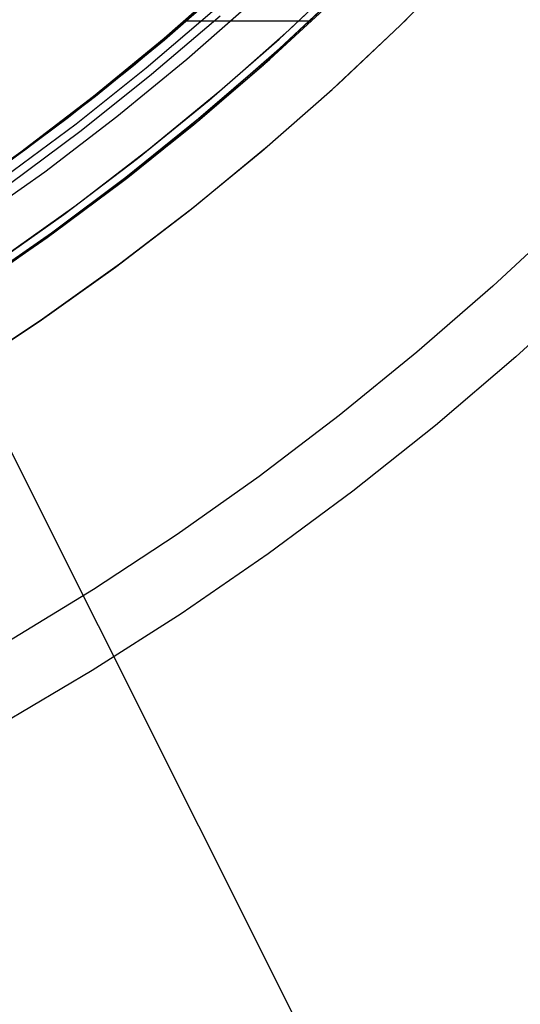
# Model space of a CAD drawing. Header units: millimetres. Extents: x 6239 to 7218, y -13987 to -13139.
# Tile 50 of 256: x 6770 to 6784, y -13538 to -13511. Entities that reach past the tile are written whole.
import ezdxf

# ---------------------------------------------------------------- set-up
doc = ezdxf.new("R2010")
doc.units = ezdxf.units.MM
doc.layers.add('color', color=7, linetype='Continuous')
doc.layers.add('luz', color=7, linetype='Continuous')

msp = doc.modelspace()

# ---------------------------------------------------------------- linework, layer by layer
at = {"color": 7, "true_color": 0xffffff}
for p, q in [((6774.327, -13511.449, 51.544), (6776.212, -13509.788, 51.109)), ((6774.327, -13511.449, 51.544), (6776.212, -13509.788, 51.109)), ((6774.333, -13511.493, 67.912), (6776.165, -13509.886, 67.912)), ((6777.485, -13511.738, 58.537), (6779.368, -13509.976, 58.103)), ((6777.485, -13511.738, 58.537), (6779.368, -13509.976, 58.103)), ((6774.946, -13512.022, 46.475), (6776.812, -13510.379, 46.475)), ((6774.946, -13512.022, 46.475), (6776.812, -13510.379, 46.475)), ((6774.946, -13512.022, 46.475), (6776.812, -13510.379, 46.475)), ((6779.084, -13510.257, 50.446), (6777.205, -13511.994, 50.88)), ((6779.084, -13510.257, 50.446), (6777.205, -13511.994, 50.88)), ((6777.226, -13512.025, 68.662), (6779.09, -13510.305, 68.662)), ((6773.475, -13512.187, 88.1), (6775.247, -13510.688, 88.1)), ((6773.475, -13512.187, 88.1), (6775.247, -13510.688, 88.1)), ((6773.483, -13512.198, 88.1), (6775.253, -13510.696, 88.1)), ((6775.48, -13510.5, 59), (6773.602, -13512.104, 59.434)), ((6775.48, -13510.5, 59), (6773.602, -13512.104, 59.434)), ((6775.523, -13510.462, 89.35), (6773.662, -13512.054, 89.35)), ((6775.523, -13510.462, 89.35), (6773.662, -13512.054, 89.35)), ((6775.523, -13510.462, 46.475), (6773.662, -13512.054, 46.475)), ((6775.523, -13510.462, 46.475), (6773.662, -13512.054, 46.475)), ((6773.833, -13512.261, 89.031), (6775.701, -13510.663, 89.031)), ((6773.833, -13512.261, 89.031), (6775.701, -13510.663, 89.031)), ((6777.048, -13512.184, 47.975), (6778.911, -13510.474, 47.975)), ((6777.048, -13512.184, 89.35), (6778.911, -13510.474, 89.35)), ((6777.048, -13512.184, 89.35), (6778.911, -13510.474, 89.35)), ((6777.048, -13512.184, 47.975), (6778.911, -13510.474, 47.975)), ((6773.982, -13512.441, 88.605), (6775.856, -13510.838, 88.605)), ((6773.982, -13512.441, 88.605), (6775.856, -13510.838, 88.605)), ((6778.369, -13510.984, 58.333), (6774.927, -13510.984, 59.128)), ((6772.387, -13513.042, 51.992), (6774.327, -13511.449, 51.544)), ((6772.387, -13513.042, 51.992), (6774.327, -13511.449, 51.544)), ((6772.446, -13513.036, 67.912), (6774.333, -13511.493, 67.912)), ((6775.544, -13513.431, 58.986), (6777.485, -13511.738, 58.537)), ((6775.544, -13513.431, 58.986), (6777.485, -13511.738, 58.537)), ((6773.662, -13512.054, 89.35), (6771.747, -13513.581, 89.35)), ((6773.662, -13512.054, 89.35), (6771.747, -13513.581, 89.35)), ((6773.662, -13512.054, 46.475), (6771.747, -13513.581, 46.475)), ((6773.662, -13512.054, 46.475), (6771.747, -13513.581, 46.475)), ((6773.025, -13513.599, 46.475), (6774.946, -13512.022, 46.475)), ((6773.025, -13513.599, 46.475), (6774.946, -13512.022, 46.475)), ((6773.025, -13513.599, 46.475), (6774.946, -13512.022, 46.475)), ((6777.205, -13511.994, 50.88), (6775.268, -13513.665, 51.327)), ((6777.205, -13511.994, 50.88), (6775.268, -13513.665, 51.327)), ((6775.305, -13513.68, 68.662), (6777.226, -13512.025, 68.662)), ((6771.655, -13513.628, 88.1), (6773.475, -13512.187, 88.1)), ((6771.655, -13513.628, 88.1), (6773.475, -13512.187, 88.1)), ((6771.664, -13513.641, 88.1), (6773.483, -13512.198, 88.1)), ((6773.602, -13512.104, 59.434), (6771.672, -13513.639, 59.879)), ((6773.602, -13512.104, 59.434), (6771.672, -13513.639, 59.879)), ((6771.911, -13513.794, 89.031), (6773.833, -13512.261, 89.031)), ((6771.911, -13513.794, 89.031), (6773.833, -13512.261, 89.031)), ((6775.127, -13513.827, 47.975), (6777.048, -13512.184, 47.975)), ((6775.127, -13513.827, 89.35), (6777.048, -13512.184, 89.35)), ((6775.127, -13513.827, 89.35), (6777.048, -13512.184, 89.35)), ((6775.127, -13513.827, 47.975), (6777.048, -13512.184, 47.975)), ((6772.053, -13513.979, 88.605), (6773.982, -13512.441, 88.605)), ((6772.053, -13513.979, 88.605), (6773.982, -13512.441, 88.605)), ((6770.393, -13514.564, 52.453), (6772.387, -13513.042, 51.992)), ((6770.393, -13514.564, 52.453), (6772.387, -13513.042, 51.992)), ((6770.508, -13514.513, 67.912), (6772.446, -13513.036, 67.912)), ((6771.672, -13513.639, 59.879), (6769.695, -13515.103, 60.336)), ((6771.672, -13513.639, 59.879), (6769.695, -13515.103, 60.336)), ((6771.747, -13513.581, 89.35), (6769.781, -13515.041, 89.35)), ((6771.747, -13513.581, 89.35), (6769.781, -13515.041, 89.35)), ((6771.747, -13513.581, 46.475), (6769.781, -13515.041, 46.475)), ((6771.747, -13513.581, 46.475), (6769.781, -13515.041, 46.475)), ((6769.79, -13515.01, 88.1), (6771.655, -13513.628, 88.1)), ((6769.79, -13515.01, 88.1), (6771.655, -13513.628, 88.1)), ((6769.8, -13515.024, 88.1), (6771.664, -13513.641, 88.1)), ((6771.05, -13515.108, 46.475), (6773.025, -13513.599, 46.475)), ((6771.05, -13515.108, 46.475), (6773.025, -13513.599, 46.475)), ((6771.05, -13515.108, 46.475), (6773.025, -13513.599, 46.475)), ((6775.268, -13513.665, 51.327), (6773.277, -13515.266, 51.787)), ((6775.268, -13513.665, 51.327), (6773.277, -13515.266, 51.787)), ((6773.327, -13515.267, 68.662), (6775.305, -13513.68, 68.662)), ((6773.546, -13515.055, 59.447), (6775.544, -13513.431, 58.986)), ((6773.546, -13515.055, 59.447), (6775.544, -13513.431, 58.986)), ((6769.937, -13515.26, 89.031), (6771.911, -13513.794, 89.031)), ((6769.937, -13515.26, 89.031), (6771.911, -13513.794, 89.031)), ((6773.15, -13515.404, 47.975), (6775.127, -13513.827, 47.975)), ((6773.15, -13515.404, 89.35), (6775.127, -13513.827, 89.35)), ((6773.15, -13515.404, 89.35), (6775.127, -13513.827, 89.35)), ((6773.15, -13515.404, 47.975), (6775.127, -13513.827, 47.975)), ((6770.073, -13515.449, 88.605), (6772.053, -13513.979, 88.605)), ((6770.073, -13515.449, 88.605), (6772.053, -13513.979, 88.605)), ((6768.35, -13516.015, 52.924), (6770.393, -13514.564, 52.453)), ((6768.35, -13516.015, 52.924), (6770.393, -13514.564, 52.453)), ((6768.52, -13515.923, 67.912), (6770.508, -13514.513, 67.912)), ((6769.023, -13516.548, 46.475), (6771.05, -13515.108, 46.475)), ((6769.023, -13516.548, 46.475), (6771.05, -13515.108, 46.475)), ((6769.023, -13516.548, 46.475), (6771.05, -13515.108, 46.475)), ((6773.277, -13515.266, 51.787), (6771.233, -13516.797, 52.259)), ((6773.277, -13515.266, 51.787), (6771.233, -13516.797, 52.259)), ((6771.296, -13516.785, 68.662), (6773.327, -13515.267, 68.662)), ((6771.496, -13516.607, 59.92), (6773.546, -13515.055, 59.447)), ((6771.496, -13516.607, 59.92), (6773.546, -13515.055, 59.447)), ((6771.12, -13516.911, 47.975), (6773.15, -13515.404, 47.975)), ((6771.12, -13516.911, 89.35), (6773.15, -13515.404, 89.35)), ((6771.12, -13516.911, 89.35), (6773.15, -13515.404, 89.35)), ((6771.12, -13516.911, 47.975), (6773.15, -13515.404, 47.975)), ((6769.394, -13518.085, 60.405), (6771.496, -13516.607, 59.92)), ((6769.394, -13518.085, 60.405), (6771.496, -13516.607, 59.92)), ((6769.039, -13518.347, 47.975), (6771.12, -13516.911, 47.975)), ((6769.039, -13518.347, 89.35), (6771.12, -13516.911, 89.35)), ((6769.039, -13518.347, 89.35), (6771.12, -13516.911, 89.35)), ((6769.039, -13518.347, 47.975), (6771.12, -13516.911, 47.975)), ((6771.233, -13516.797, 52.259), (6769.14, -13518.255, 52.742)), ((6771.233, -13516.797, 52.259), (6769.14, -13518.255, 52.742)), ((6769.213, -13518.231, 68.662), (6771.296, -13516.785, 68.662))]:
    msp.add_line(p, q, dxfattribs=at)
at = {"layer": 'color', "color": 254, "true_color": 0xcad1ee}
for p, q in [((6780.792, -13511.104, 22.446), (6782.596, -13509.287, 22.446)), ((6780.792, -13511.104, 22.446), (6782.596, -13509.287, 22.446)), ((6779.573, -13509.499, 43.5), (6777.743, -13511.231, 43.5)), ((6779.573, -13509.499, 43.5), (6777.743, -13511.231, 43.5)), ((6779.573, -13509.499, 33.399), (6777.743, -13511.231, 33.399)), ((6777.473, -13511.478, 23.298), (6779.324, -13509.743, 23.298)), ((6777.473, -13511.478, 23.298), (6779.324, -13509.743, 23.298)), ((6780.973, -13510.927, 43.5), (6779.093, -13512.707, 43.5)), ((6780.973, -13510.927, 43.5), (6779.093, -13512.707, 43.5)), ((6780.973, -13510.927, 32.973), (6779.093, -13512.707, 32.973)), ((6777.743, -13511.231, 43.5), (6775.855, -13512.9, 43.5)), ((6777.743, -13511.231, 43.5), (6775.855, -13512.9, 43.5)), ((6777.743, -13511.231, 33.399), (6775.855, -13512.9, 33.399)), ((6778.927, -13512.859, 22.446), (6780.792, -13511.104, 22.446)), ((6778.927, -13512.859, 22.446), (6780.792, -13511.104, 22.446)), ((6775.563, -13513.147, 23.298), (6777.473, -13511.478, 23.298)), ((6775.563, -13513.147, 23.298), (6777.473, -13511.478, 23.298)), ((6777.003, -13514.549, 22.446), (6778.927, -13512.859, 22.446)), ((6777.003, -13514.549, 22.446), (6778.927, -13512.859, 22.446)), ((6779.093, -13512.707, 43.5), (6777.153, -13514.421, 43.5)), ((6779.093, -13512.707, 43.5), (6777.153, -13514.421, 43.5)), ((6779.093, -13512.707, 32.973), (6777.153, -13514.421, 32.973)), ((6773.596, -13514.749, 23.298), (6775.563, -13513.147, 23.298)), ((6773.596, -13514.749, 23.298), (6775.563, -13513.147, 23.298)), ((6775.855, -13512.9, 43.5), (6773.909, -13514.502, 43.5)), ((6775.855, -13512.9, 43.5), (6773.909, -13514.502, 43.5)), ((6775.855, -13512.9, 33.399), (6773.909, -13514.502, 33.399)), ((6777.153, -13514.421, 43.5), (6775.154, -13516.067, 43.5)), ((6777.153, -13514.421, 43.5), (6775.154, -13516.067, 43.5)), ((6777.153, -13514.421, 32.973), (6775.154, -13516.067, 32.973)), ((6771.575, -13516.282, 23.298), (6773.596, -13514.749, 23.298)), ((6771.575, -13516.282, 23.298), (6773.596, -13514.749, 23.298)), ((6773.909, -13514.502, 43.5), (6771.91, -13516.036, 43.5)), ((6773.909, -13514.502, 43.5), (6771.91, -13516.036, 43.5)), ((6773.909, -13514.502, 33.399), (6771.91, -13516.036, 33.399)), ((6775.022, -13516.172, 22.446), (6777.003, -13514.549, 22.446)), ((6775.022, -13516.172, 22.446), (6777.003, -13514.549, 22.446)), ((6771.91, -13516.036, 43.5), (6769.859, -13517.5, 43.5)), ((6771.91, -13516.036, 43.5), (6769.859, -13517.5, 43.5)), ((6771.91, -13516.036, 33.399), (6769.859, -13517.5, 33.399)), ((6775.154, -13516.067, 43.5), (6773.1, -13517.643, 43.5)), ((6775.154, -13516.067, 43.5), (6773.1, -13517.643, 43.5)), ((6775.154, -13516.067, 32.973), (6773.1, -13517.643, 32.973)), ((6769.502, -13517.744, 23.298), (6771.575, -13516.282, 23.298)), ((6769.502, -13517.744, 23.298), (6771.575, -13516.282, 23.298)), ((6772.987, -13517.727, 22.446), (6775.022, -13516.172, 22.446)), ((6772.987, -13517.727, 22.446), (6775.022, -13516.172, 22.446)), ((6785.343, -13516.372, 17.309), (6783.33, -13518.248, 17.309)), ((6770.9, -13519.211, 22.446), (6772.987, -13517.727, 22.446)), ((6770.9, -13519.211, 22.446), (6772.987, -13517.727, 22.446)), ((6773.1, -13517.643, 43.5), (6770.993, -13519.148, 43.5)), ((6773.1, -13517.643, 43.5), (6770.993, -13519.148, 43.5)), ((6773.1, -13517.643, 32.973), (6770.993, -13519.148, 32.973)), ((6783.33, -13518.248, 17.309), (6781.255, -13520.055, 17.309)), ((6786.102, -13518.227, 18.688), (6783.966, -13520.18, 18.688)), ((6768.763, -13520.624, 22.446), (6770.9, -13519.211, 22.446)), ((6768.763, -13520.624, 22.446), (6770.9, -13519.211, 22.446)), ((6770.993, -13519.148, 43.5), (6768.835, -13520.578, 43.5)), ((6770.993, -13519.148, 43.5), (6768.835, -13520.578, 43.5)), ((6770.993, -13519.148, 32.973), (6768.835, -13520.578, 32.973)), ((6781.255, -13520.055, 17.309), (6779.121, -13521.791, 17.309)), ((6783.966, -13520.18, 18.688), (6781.765, -13522.058, 18.688)), ((6779.121, -13521.791, 17.309), (6776.93, -13523.455, 17.309)), ((6781.765, -13522.058, 18.688), (6779.5, -13523.858, 18.688)), ((6776.93, -13523.455, 17.309), (6774.684, -13525.044, 17.309)), ((6779.5, -13523.858, 18.688), (6777.175, -13525.58, 18.688)), ((6774.684, -13525.044, 17.309), (6772.386, -13526.557, 17.309)), ((6777.175, -13525.58, 18.688), (6774.791, -13527.22, 18.688)), ((6772.386, -13526.557, 17.309), (6770.038, -13527.991, 17.309)), ((6774.791, -13527.22, 18.688), (6772.352, -13528.777, 18.688)), ((6772.352, -13528.777, 18.688), (6769.861, -13530.249, 18.688))]:
    msp.add_line(p, q, dxfattribs=at)
at = {"layer": 'color'}
for p, q in [((6779.573, -13509.499, 43.5), (6777.743, -13511.231, 43.5)), ((6777.743, -13511.231, 43.5), (6775.855, -13512.9, 43.5)), ((6775.855, -13512.9, 43.5), (6773.909, -13514.502, 43.5)), ((6773.909, -13514.502, 43.5), (6771.91, -13516.036, 43.5)), ((6771.91, -13516.036, 43.5), (6769.859, -13517.5, 43.5))]:
    msp.add_line(p, q, dxfattribs=at)
at = {"layer": 'luz', "color": 254, "true_color": 0xcad1ee}
for p, q in [((6667.793, -13318.819, -31.05), (6803.265, -13588.828, -31.05)), ((6667.793, -13318.819, -32.55), (6803.265, -13588.828, -32.55))]:
    msp.add_line(p, q, dxfattribs=at)

doc.saveas('drawing.dxf')
